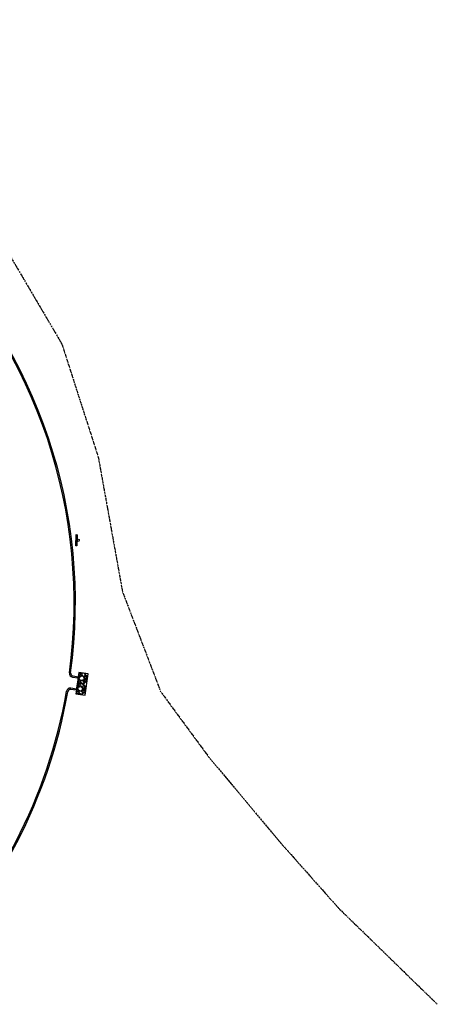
# Model space of a CAD drawing. Header units: feet. Extents: x 130225 to 136325, y 575087 to 575951.
# Tile 9 of 10: x 133674 to 133897, y 575425 to 575951. Entities that reach past the tile are written whole.
import ezdxf

# ---------------------------------------------------------------- set-up
doc = ezdxf.new("R2010")
doc.units = ezdxf.units.FT
doc.header["$MEASUREMENT"] = 0
doc.linetypes.add('stream', pattern=[1.4, 0.7, -0.1, 0.1, -0.1, 0.1, -0.1, 0.1, -0.1])
for name, color, linetype in [('DR_P_Ditch', 133, 'stream'), ('DR_P_Erosion_Control', 7, 'Continuous'), ('PV_P_Curb', 120, 'Continuous'), ('PV_P_EOP', 7, 'Continuous'), ('SN_P_Signs', 120, 'Continuous')]:
    doc.layers.add(name, color=color, linetype=linetype)

# ---------------------------------------------------------------- blocks, each defined once
blk = doc.blocks.new('*U906')
at = {"color": 0}
blk.add_lwpolyline([(-0.032, -0.074), (-0.029, 0.076), (-0.013, 0.075), (-0.017, -0.075)], close=True, dxfattribs=at)
blk.add_ellipse((0, 0), major_axis=(-0.0087, -0.0121), ratio=1, start_param=0.600292, end_param=6.883477, dxfattribs=at)

msp = doc.modelspace()

# ---------------------------------------------------------------- hatches: boundary and pattern name
at = {"layer": 'DR_P_Erosion_Control'}
h = msp.add_hatch(dxfattribs=at)
h.set_pattern_fill('GRAVEL', color=256, scale=4, angle=-53.158)
h.set_pattern_definition([(174.85483599, (-406904.96282, 337412.56855), (-47.99805009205, 4.02333038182), [0.538144, -53.276352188]), (131.811789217, (-406905.4988, 337412.6168), (31.982498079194, -36.015549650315), [0.923472, -91.423699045]), (79.352495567, (-406906.11446, 337413.3051), (-11.22838454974, -58.39454923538), [0.651152, -64.464130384]), (214.115737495, (-406907.85014, 337413.95395), (66.42176762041, 44.76772035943), [0.840952, -83.254232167]), (239.675702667, (-406908.54637, 337413.48229), (26.42177234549, 44.787162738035), [0.82462, -81.637492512]), (304.115737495, (-406908.96272, 337412.7705), (-44.76772035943, 66.42176762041), [0.840952, -83.254232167]), (344.536288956, (-406908.49106, 337412.07426), (-63.191437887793, 17.630716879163), [1.112116, -110.099394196]), (19.097376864, (-406907.4192, 337411.77774), (87.214765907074, 30.35761202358), [1.049952, -103.945285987]), (68.271614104, (-406906.42703, 337412.12126), (22.427605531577, 56.78910555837), [0.8438, -83.53629244]), (122.0784068, (-406906.11465, 337412.9051), (23.18172142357, -37.61127213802), [0.963328, -47.203050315]), (169.239486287, (-406906.62626, 337413.72136), (-63.994159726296, 12.031106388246), [1.245792, -123.33350002]), (85.65612332, (-406905.5077, 337410.7608), (2.41788670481, 36.79882911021), [0.425204, -42.09537925]), (118.31128288, (-406905.47549, 337411.1848), (24.77744391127, -46.41204879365), [0.808948, -80.086045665]), (171.8420485, (-406905.8591, 337411.897), (-3.201166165, -2.398444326), [0.565684, -5.09117025]), (150.040639, (-406905.6429, 337412.4089), (18.39455396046, -11.20894217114), [0.304632, -30.158460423]), (238.64345797, (-406905.9068, 337412.561), (7.2050541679, 10.3964991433), [0.430812, -21.109847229]), (337.80580502, (-406906.131, 337412.1931), (13.59766530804, -4.8066098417), [0.699716, -22.62409158]), (108.40709967, (-406905.4831, 337411.9288), (1.5957224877, -8.8007766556), [0.505964, -12.14314664]), (323.231588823, (-406907.29792, 337414.41768), (33.5879417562, -24.81632866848), [0.7088, -70.171380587]), (17.18822443, (-406906.73012, 337413.9934), (-44.80660511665, -13.57822292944), [0.594644, -58.86963099]), (240.040639, (-406904.8429, 337412.4085), (11.20894217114, 18.39455396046), [0.60926, -29.853832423]), (290.452508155, (-406905.14715, 337411.88064), (-14.38094476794, 39.20699462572), [0.7088, -70.171380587]), (286.28600327, (-406909.28264, 337412.93065), (-5.5898893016, 20.80271947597), [0.68352, -33.49249498]), (241.61718906, (-406909.09096, 337412.27455), (23.22060618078, 42.38871841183), [0.572712, -56.698572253]), (13.64345798, (-406908.0201, 337409.97803), (20.80271947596, 5.5898893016), [0.60926, -29.853832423]), (324.196073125, (-406907.428, 337410.12175), (-43.98444089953, 32.021382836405), [0.670524, -66.381694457]), (16.28600327, (-406909.1953, 337411.5466), (-20.80271947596, -5.5898893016), [0.34176, -33.83425498]), (48.15198096, (-406908.164, 337410.1701), (10.4062203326, 12.7949434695), [0.20396, -20.192118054]), (112.80580502, (-406908.0279, 337410.322), (3.9941668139, -12.0019428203), [0.82462, -15.667802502]), (132.851054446, (-406908.34754, 337411.0822), (27.18560942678, -29.613217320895), [0.7642, -75.655692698]), (250.53211601, (-406906.4191, 337411.9773), (4.0038880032, 7.9980548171), [0.576888, -13.845317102]), (299.999275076, (-406906.61137, 337411.43335), (34.3712212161, -59.21671345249), [1.007176, -99.710250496]), (7.78744439, (-406906.1078, 337410.5611), (-32.0019404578, -3.9844456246), [0.411824, -40.770696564]), (36.8420485, (-406905.6998, 337410.617), (0.802721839, 5.59961049), [0.24, -3.76]), (67.098485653, (-406908.29947, 337411.21817), (-12.81438584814, -29.59377494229), [0.555696, -55.014079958]), (354.854835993, (-406908.08322, 337411.73006), (47.99805009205, -4.02333038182), [1.076288, -52.738208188]), (306.8420485, (-406907.0113, 337411.6335), (5.59961049, -0.802721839), [1.04, -2.96]), (272.14689496, (-406906.38768, 337410.80124), (1.5762801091, -48.80077193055), [0.632456, -62.613097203]), (200.89665259, (-406906.364, 337410.16923), (-15.20310898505, -6.3926111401), [0.582408, -28.538031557]), (154.488023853, (-406906.90808, 337409.9615), (-77.582103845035, 36.837713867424), [0.94826, -93.87789673]), (122.26812723, (-406907.76389, 337410.36991), (-27.97861007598, 44.01360446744), [1.003196, -99.316293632])])
h.paths.add_polyline_path([(133710.17, 575601.26), (133705.23, 575601.98), (133704.9, 575599.76), (133704.9, 575599.76), (133703.89, 575592.83), (133703.56, 575590.6), (133708.51, 575589.88)])

# ---------------------------------------------------------------- linework, layer by layer
at = {"layer": 'DR_P_Ditch', "flags": 128}
msp.add_lwpolyline([(133516.52, 575950.52), (133603.22, 575898.85), (133658.24, 575841.91), (133696.18, 575777.2), (133715.58, 575716.9), (133728.51, 575645.11), (133748.89, 575591.84), (133774.64, 575556.89), (133812.79, 575511.34), (133843.96, 575476.25), (133896.77, 575424.88)], dxfattribs=at)
at = {"layer": 'DR_P_Erosion_Control'}
msp.add_lwpolyline([(133703.89, 575592.83), (133703.56, 575590.6), (133708.51, 575589.88), (133710.17, 575601.26), (133705.23, 575601.98), (133704.9, 575599.76)], dxfattribs=at)
at = {"layer": 'PV_P_Curb'}
for points in [[(133700.82, 575601.86, 0.233557), (133622.83, 575834.22)], [(133700.82, 575601.86, 0.411034), (133702.09, 575600.17)], [(133621.78, 575442.95, 0.155195), (133699.25, 575591.7)], [(133700.94, 575592.93, 0.406536), (133699.25, 575591.7)]]:
    msp.add_lwpolyline(points, format="xyb", dxfattribs=at)
for points in [[(133702.09, 575600.17), (133704.9, 575599.76)], [(133704.9, 575599.76), (133704.66, 575598.11)], [(133704.66, 575598.11), (133703.84, 575592.5)], [(133703.84, 575592.5), (133700.94, 575592.93)], [(133704.08, 575594.15), (133703.99, 575593.49)]]:
    msp.add_lwpolyline(points, dxfattribs=at)
at = {"layer": 'PV_P_EOP'}
for points in [[(133700.14, 575601.78, 0.233713), (133622.36, 575833.75)], [(133700.14, 575601.78, 0.411207), (133701.83, 575599.53)], [(133621.31, 575443.43, 0.155345), (133698.62, 575591.97)], [(133700.88, 575593.61, 0.406706), (133698.62, 575591.97)]]:
    msp.add_lwpolyline(points, format="xyb", dxfattribs=at)
for points in [[(133701.83, 575599.53), (133704.81, 575599.1)], [(133703.94, 575593.16), (133700.88, 575593.61)]]:
    msp.add_lwpolyline(points, dxfattribs=at)

# ---------------------------------------------------------------- block references
at = {"layer": 'SN_P_Signs', "xscale": 40, "yscale": 40, "zscale": 40}
msp.add_blockref('*U906', (133704.85, 575672.56), dxfattribs=at)

doc.saveas('drawing.dxf')
